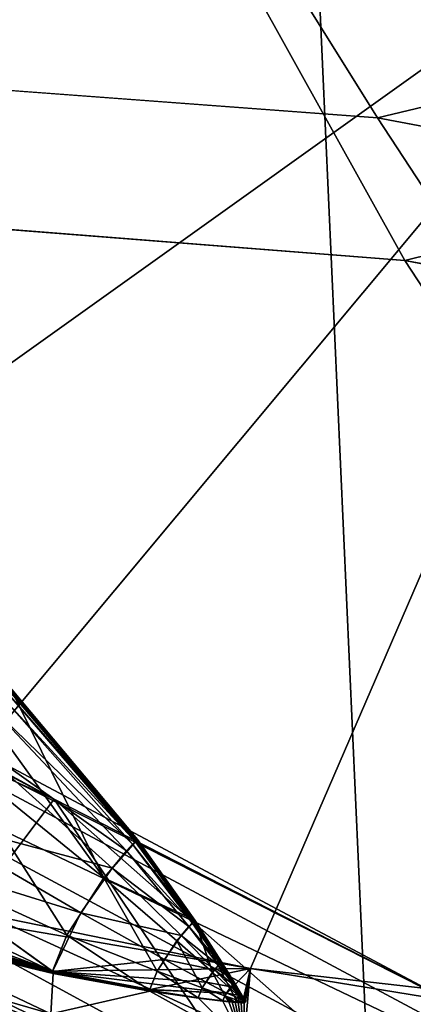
# Model space of a CAD drawing. Header units: metres. Extents: x -904 to 0, y -908 to 0.
# Tile 141 of 154: x -228.82 to -221.37, y -75.07 to -56.44. Entities that reach past the tile are written whole.
import ezdxf

# ---------------------------------------------------------------- set-up
doc = ezdxf.new("R2010")
doc.units = ezdxf.units.M

msp = doc.modelspace()

# ---------------------------------------------------------------- linework, layer by layer
at = {"layer": 'None'}
for points in [[(-239.314407, -51.557915, 226.902679), (-221.221985, -98.890182, 230.553024), (-242.650131, -103.940552, 237.516327)], [(-239.314407, -51.557915, 226.902679), (-223.317856, -52.233398, 222.626984), (-221.221985, -98.890182, 230.553024)], [(-215.260452, -53.132961, 2033.22522), (-239.308899, -51.564125, 2023.590088), (-238.364059, -69.631866, 2020.825439)], [(-223.317856, -52.233398, 222.626984), (-200.762573, -55.558949, 217.716003), (-221.221985, -98.890182, 230.553024)], [(-231.748611, -72.892342, 2023.12439), (-215.260452, -53.132961, 2033.22522), (-238.364059, -69.631866, 2020.825439)], [(-231.748611, -72.892342, 2023.12439), (-224.452255, -74.390381, 2025.841675), (-215.260452, -53.132961, 2033.22522)], [(-224.452255, -74.390381, 2025.841675), (-201.253052, -77.030235, 2033.800049), (-215.260452, -53.132961, 2033.22522)], [(-238.33371, -66.588646, 706.081116), (-228.169373, -71.188133, 751.055359), (-248.986176, -60.178795, 750.940918)], [(-248.986176, -60.178795, 750.940918), (-228.169373, -71.188133, 751.055359), (-242.390198, -63.443642, 796.162354)], [(-228.169373, -71.188133, 751.055359), (-220.589874, -75.054581, 796.356384), (-242.390198, -63.443642, 796.162354)], [(-242.390198, -63.443642, 796.162354), (-220.589874, -75.054581, 796.356384), (-238.295258, -66.105843, 841.579407)], [(-232.967972, -88.549675, 1606.117188), (-157.766281, -91.522858, 1606.039307), (-369.758789, -65.81794, 1606.712402)], [(-264.370239, -78.757698, 1612.998047), (-369.758789, -65.81794, 1606.712402), (-157.766281, -91.522858, 1606.039307)], [(-238.295258, -66.105843, 841.579407), (-215.701584, -78.19075, 841.859009), (-236.636642, -68.198532, 887.077698)], [(-220.589874, -75.054581, 796.356384), (-215.701584, -78.19075, 841.859009), (-238.295258, -66.105843, 841.579407)], [(-228.169373, -71.188133, 751.055359), (-238.33371, -66.588646, 706.081116), (-230.676468, -74.511078, 722.772827)], [(-277.97934, -76.816643, 1756.375854), (-222.447708, -82.294296, 1803.761963), (-335.659729, -67.869011, 1815.896851)], [(-335.659729, -67.869011, 1815.896851), (-222.447708, -82.294296, 1803.761963), (-235.309311, -78.121002, 1854.074829)], [(-236.636642, -68.198532, 887.077698), (-213.506638, -80.63942, 887.43988), (-236.880447, -69.975159, 932.550049)], [(-236.636642, -68.198532, 887.077698), (-215.701584, -78.19075, 841.859009), (-213.506638, -80.63942, 887.43988)], [(-227.226227, -72.675652, 2018.805664), (-229.002045, -69.075813, 2017.90918), (-229.480743, -69.55555, 2018.822754)], [(-229.010605, -69.083931, 2017.928101), (-229.006073, -69.07988, 2017.917236), (-226.591827, -71.949623, 2017.93811)], [(-226.589462, -71.947113, 2017.935303), (-229.006073, -69.07988, 2017.917236), (-229.003876, -69.077873, 2017.912109)], [(-229.006073, -69.07988, 2017.917236), (-226.589462, -71.947113, 2017.935303), (-226.591827, -71.949623, 2017.93811)], [(-226.589462, -71.947113, 2017.935303), (-229.003876, -69.077873, 2017.912109), (-229.002838, -69.076874, 2017.90979)], [(-229.00235, -69.07637, 2017.908936), (-226.589462, -71.947113, 2017.935303), (-229.002838, -69.076874, 2017.90979)], [(-229.00235, -69.07637, 2017.908936), (-229.002121, -69.076111, 2017.908569), (-226.589462, -71.947113, 2017.935303)], [(-229.002121, -69.076111, 2017.908569), (-229.001968, -69.075867, 2017.908569), (-226.589462, -71.947113, 2017.935303)], [(-229.002045, -69.075813, 2017.90918), (-226.589462, -71.947113, 2017.935303), (-229.001984, -69.075813, 2017.908813)], [(-226.589462, -71.947113, 2017.935303), (-229.002045, -69.075813, 2017.90918), (-227.226227, -72.675652, 2018.805664)], [(-226.589462, -71.947113, 2017.935303), (-229.001968, -69.075829, 2017.908691), (-229.001984, -69.075813, 2017.908813)], [(-229.001968, -69.075867, 2017.908569), (-229.001968, -69.075829, 2017.908691), (-226.589462, -71.947113, 2017.935303)], [(-229.367935, -69.442169, 2018.629761), (-229.168335, -69.231026, 2018.282227), (-226.685715, -72.037903, 2018.140015)], [(-229.168335, -69.231026, 2018.282227), (-229.080124, -69.146255, 2018.094238), (-226.634674, -71.988602, 2018.034058)], [(-226.685715, -72.037903, 2018.140015), (-229.168335, -69.231026, 2018.282227), (-226.634674, -71.988602, 2018.034058)], [(-226.611084, -71.967003, 2017.980957), (-229.080124, -69.146255, 2018.094238), (-229.039368, -69.109283, 2017.998535)], [(-226.634674, -71.988602, 2018.034058), (-229.080124, -69.146255, 2018.094238), (-226.611084, -71.967003, 2017.980957)], [(-229.039368, -69.109283, 2017.998535), (-229.019974, -69.092163, 2017.951172), (-226.599854, -71.956932, 2017.955322)], [(-226.599854, -71.956932, 2017.955322), (-226.611084, -71.967003, 2017.980957), (-229.039368, -69.109283, 2017.998535)], [(-229.019974, -69.092163, 2017.951172), (-229.010605, -69.083931, 2017.928101), (-226.594437, -71.952049, 2017.943359)], [(-229.019974, -69.092163, 2017.951172), (-226.594437, -71.952049, 2017.943359), (-226.599854, -71.956932, 2017.955322)], [(-229.010605, -69.083931, 2017.928101), (-226.591827, -71.949623, 2017.93811), (-226.594437, -71.952049, 2017.943359)], [(-229.838089, -70.009804, 2019.164063), (-229.367935, -69.442169, 2018.629761), (-226.801239, -72.160355, 2018.338379)], [(-226.801239, -72.160355, 2018.338379), (-229.367935, -69.442169, 2018.629761), (-226.685715, -72.037903, 2018.140015)], [(-230.102081, -70.337311, 2019.381226), (-227.226227, -72.675652, 2018.805664), (-229.480743, -69.55555, 2018.822754)], [(-236.880447, -69.975159, 932.550049), (-213.123108, -82.904182, 932.987244), (-238.402557, -70.440567, 955.232056)], [(-213.506638, -80.63942, 887.43988), (-213.123108, -82.904182, 932.987244), (-236.880447, -69.975159, 932.550049)], [(-230.860809, -71.475525, 2019.389771), (-229.838089, -70.009804, 2019.164063), (-227.073334, -72.489128, 2018.644897)], [(-227.073334, -72.489128, 2018.644897), (-229.838089, -70.009804, 2019.164063), (-226.801239, -72.160355, 2018.338379)], [(-231.312073, -72.208313, 2019.100708), (-227.926544, -73.758247, 2018.646606), (-230.102081, -70.337311, 2019.381226)], [(-227.926544, -73.758247, 2018.646606), (-227.226227, -72.675652, 2018.805664), (-230.102081, -70.337311, 2019.381226)], [(-238.402557, -70.440567, 955.232056), (-214.545471, -83.489174, 955.69928), (-240.725616, -70.70665, 977.855347)], [(-213.123108, -82.904182, 932.987244), (-214.545471, -83.489174, 955.69928), (-238.402557, -70.440567, 955.232056)], [(-240.725616, -70.70665, 977.855347), (-217.11351, -83.461723, 978.352905), (-246.042374, -72.074631, 1022.901794)], [(-214.545471, -83.489174, 955.69928), (-217.11351, -83.461723, 978.352905), (-240.725616, -70.70665, 977.855347)], [(-224.261185, -77.016754, 754.165649), (-228.169373, -71.188133, 751.055359), (-230.676468, -74.511078, 722.772827)], [(-219.081879, -79.212952, 785.808716), (-228.169373, -71.188133, 751.055359), (-224.261185, -77.016754, 754.165649)], [(-220.589874, -75.054581, 796.356384), (-228.169373, -71.188133, 751.055359), (-219.081879, -79.212952, 785.808716)], [(-231.296753, -72.207726, 2019.049316), (-230.860809, -71.475525, 2019.389771), (-227.665237, -73.337685, 2018.772583)], [(-227.665237, -73.337685, 2018.772583), (-230.860809, -71.475525, 2019.389771), (-227.073334, -72.489128, 2018.644897)], [(-233.974075, -78.030937, 691.642273), (-226.585968, -80.294075, 722.844788), (-238.338226, -71.66597, 691.690125)], [(-226.585968, -80.294075, 722.844788), (-230.676468, -74.511078, 722.772827), (-238.338226, -71.66597, 691.690125)], [(-226.589462, -71.947113, 2017.935303), (-227.226227, -72.675652, 2018.805664), (-225.507477, -73.476555, 2017.873779)], [(-226.685715, -72.037903, 2018.140015), (-225.558731, -73.525932, 2017.970825), (-226.801239, -72.160355, 2018.338379)], [(-226.634674, -71.988602, 2018.034058), (-225.53154, -73.499428, 2017.917236), (-226.685715, -72.037903, 2018.140015)], [(-225.53154, -73.499428, 2017.917236), (-225.558731, -73.525932, 2017.970825), (-226.685715, -72.037903, 2018.140015)], [(-225.518982, -73.487717, 2017.891479), (-226.634674, -71.988602, 2018.034058), (-226.611084, -71.967003, 2017.980957)], [(-225.53154, -73.499428, 2017.917236), (-226.634674, -71.988602, 2018.034058), (-225.518982, -73.487717, 2017.891479)], [(-225.513016, -73.482193, 2017.879761), (-226.611084, -71.967003, 2017.980957), (-226.599854, -71.956932, 2017.955322)], [(-225.518982, -73.487717, 2017.891479), (-226.611084, -71.967003, 2017.980957), (-225.513016, -73.482193, 2017.879761)], [(-226.599854, -71.956932, 2017.955322), (-226.594437, -71.952049, 2017.943359), (-225.507477, -73.476555, 2017.873779)], [(-225.507477, -73.476555, 2017.873779), (-225.513016, -73.482193, 2017.879761), (-226.599854, -71.956932, 2017.955322)], [(-226.594437, -71.952049, 2017.943359), (-226.591827, -71.949623, 2017.93811), (-225.507477, -73.476555, 2017.873779)], [(-226.591827, -71.949623, 2017.93811), (-226.589462, -71.947113, 2017.935303), (-225.507477, -73.476555, 2017.873779)], [(-246.042374, -72.074631, 1022.901794), (-221.957428, -84.765488, 1023.44635), (-253.992859, -72.740875, 1067.578003)], [(-217.11351, -83.461723, 978.352905), (-221.957428, -84.765488, 1023.44635), (-246.042374, -72.074631, 1022.901794)], [(-231.787033, -73.381584, 2017.280029), (-228.201447, -74.436447, 2017.602295), (-231.312073, -72.208313, 2019.100708)], [(-231.296753, -72.207726, 2019.049316), (-228.199982, -74.44194, 2017.505859), (-231.611938, -72.824219, 2018.448364)], [(-228.201447, -74.436447, 2017.602295), (-227.926544, -73.758247, 2018.646606), (-231.312073, -72.208313, 2019.100708)], [(-228.199982, -74.44194, 2017.505859), (-231.296753, -72.207726, 2019.049316), (-227.665237, -73.337685, 2018.772583)], [(-226.801239, -72.160355, 2018.338379), (-225.62027, -73.591431, 2018.073486), (-227.073334, -72.489128, 2018.644897)], [(-225.558731, -73.525932, 2017.970825), (-225.62027, -73.591431, 2018.073486), (-226.801239, -72.160355, 2018.338379)], [(-227.073334, -72.489128, 2018.644897), (-225.765213, -73.76683, 2018.234009), (-227.665237, -73.337685, 2018.772583)], [(-225.62027, -73.591431, 2018.073486), (-225.765213, -73.76683, 2018.234009), (-227.073334, -72.489128, 2018.644897)], [(-221.957428, -84.765488, 1023.44635), (-229.898041, -85.054771, 1068.127686), (-253.992859, -72.740875, 1067.578003)], [(-227.226227, -72.675652, 2018.805664), (-227.926544, -73.758247, 2018.646606), (-226.219879, -74.439552, 2018.275024)], [(-225.507477, -73.476555, 2017.873779), (-227.226227, -72.675652, 2018.805664), (-225.846786, -73.863106, 2018.356445)], [(-227.226227, -72.675652, 2018.805664), (-226.219879, -74.439552, 2018.275024), (-225.846786, -73.863106, 2018.356445)], [(-231.611938, -72.824219, 2018.448364), (-228.199982, -74.44194, 2017.505859), (-231.770004, -73.253067, 2017.657471)], [(-231.748611, -72.892342, 2023.12439), (-231.751495, -73.133659, 2020.420654), (-224.452255, -74.390381, 2025.841675)], [(-231.751495, -73.133659, 2020.420654), (-231.752716, -73.289963, 2018.626831), (-228.183289, -74.440033, 2017.756714)], [(-231.751495, -73.133659, 2020.420654), (-228.183289, -74.440033, 2017.756714), (-224.452255, -74.390381, 2025.841675)], [(-228.199982, -74.44194, 2017.505859), (-231.784897, -73.381981, 2017.21875), (-231.770004, -73.253067, 2017.657471)], [(-231.752716, -73.289963, 2018.626831), (-231.753891, -73.368828, 2017.733276), (-228.183289, -74.440033, 2017.756714)], [(-227.665237, -73.337685, 2018.772583), (-226.080536, -74.219139, 2018.299072), (-228.199982, -74.44194, 2017.505859)], [(-225.765213, -73.76683, 2018.234009), (-226.080536, -74.219139, 2018.299072), (-227.665237, -73.337685, 2018.772583)], [(-231.772217, -73.429756, 2017.012085), (-228.192932, -74.463837, 2017.452759), (-231.787033, -73.381584, 2017.280029)], [(-228.192932, -74.463837, 2017.452759), (-228.201447, -74.436447, 2017.602295), (-231.787033, -73.381584, 2017.280029)], [(-231.784897, -73.381981, 2017.21875), (-228.199982, -74.44194, 2017.505859), (-231.776428, -73.423393, 2016.993408)], [(-231.756622, -73.447693, 2016.778809), (-231.776428, -73.423393, 2016.993408), (-228.195068, -74.466278, 2017.371094)], [(-231.776428, -73.423393, 2016.993408), (-228.199982, -74.44194, 2017.505859), (-228.195068, -74.466278, 2017.371094)], [(-231.760712, -73.444786, 2016.885376), (-228.189575, -74.468422, 2017.417114), (-231.772217, -73.429756, 2017.012085)], [(-228.189575, -74.468422, 2017.417114), (-228.192932, -74.463837, 2017.452759), (-231.772217, -73.429756, 2017.012085)], [(-228.183334, -74.481087, 2017.281372), (-228.186401, -74.472481, 2017.379272), (-231.760712, -73.444786, 2016.885376)], [(-228.186401, -74.472481, 2017.379272), (-228.189575, -74.468422, 2017.417114), (-231.760712, -73.444786, 2016.885376)], [(-231.754929, -73.455521, 2016.768311), (-228.183334, -74.481087, 2017.281372), (-231.760712, -73.444786, 2016.885376)], [(-231.758438, -73.572411, 2015.453247), (-228.183334, -74.481087, 2017.281372), (-231.757034, -73.494484, 2016.310059)], [(-231.75563, -73.408318, 2017.282593), (-231.757996, -73.412819, 2017.236572), (-228.183289, -74.440033, 2017.756714)], [(-231.757996, -73.412819, 2017.236572), (-228.182785, -74.441856, 2017.736206), (-228.183289, -74.440033, 2017.756714)], [(-231.757996, -73.412819, 2017.236572), (-231.756927, -73.415169, 2017.211914), (-228.182785, -74.441856, 2017.736206)], [(-228.183334, -74.481087, 2017.281372), (-231.754929, -73.455521, 2016.768311), (-231.757034, -73.494484, 2016.310059)], [(-231.756927, -73.415169, 2017.211914), (-228.178802, -74.443199, 2017.718872), (-228.182785, -74.441856, 2017.736206)], [(-228.178802, -74.443199, 2017.718872), (-231.756927, -73.415169, 2017.211914), (-231.750137, -73.418335, 2017.171509)], [(-229.986237, -74.019249, 2017.017212), (-231.756622, -73.447693, 2016.778809), (-228.183441, -74.480103, 2017.25061)], [(-231.756622, -73.447693, 2016.778809), (-228.195068, -74.466278, 2017.371094), (-228.183441, -74.480103, 2017.25061)], [(-228.183289, -74.440033, 2017.756714), (-231.753891, -73.368828, 2017.733276), (-231.75563, -73.408318, 2017.282593)], [(-231.749069, -73.438675, 2016.888306), (-231.750656, -73.443748, 2016.821777), (-228.177338, -74.454872, 2017.566284)], [(-228.177338, -74.454872, 2017.566284), (-231.750656, -73.443748, 2016.821777), (-228.183243, -74.48008, 2017.250732)], [(-231.750656, -73.443748, 2016.821777), (-228.636536, -74.375351, 2017.192749), (-228.183243, -74.48008, 2017.250732)], [(-228.636536, -74.375351, 2017.192749), (-231.750656, -73.443748, 2016.821777), (-229.088181, -74.263618, 2017.134399)], [(-231.746613, -73.423721, 2017.095947), (-228.176575, -74.445465, 2017.688843), (-231.750137, -73.418335, 2017.171509)], [(-231.750137, -73.418335, 2017.171509), (-228.176575, -74.445465, 2017.688843), (-228.178802, -74.443199, 2017.718872)], [(-231.747299, -73.42868, 2017.026001), (-231.749069, -73.438675, 2016.888306), (-228.177338, -74.454872, 2017.566284)], [(-228.177338, -74.454872, 2017.566284), (-231.746613, -73.423721, 2017.095947), (-231.747299, -73.42868, 2017.026001)], [(-228.176819, -74.448601, 2017.647949), (-231.746613, -73.423721, 2017.095947), (-228.177338, -74.454872, 2017.566284)], [(-228.176819, -74.448601, 2017.647949), (-228.176575, -74.445465, 2017.688843), (-231.746613, -73.423721, 2017.095947)], [(-225.174408, -74.459076, 2018.092163), (-225.507477, -73.476555, 2017.873779), (-225.846786, -73.863106, 2018.356445)], [(-225.62027, -73.591431, 2018.073486), (-225.558731, -73.525932, 2017.970825), (-225.026047, -74.2882, 2017.862061)], [(-225.558731, -73.525932, 2017.970825), (-225.53154, -73.499428, 2017.917236), (-225.01207, -74.274307, 2017.837402)], [(-225.026047, -74.2882, 2017.862061), (-225.558731, -73.525932, 2017.970825), (-225.01207, -74.274307, 2017.837402)], [(-225.005615, -74.268074, 2017.82666), (-225.53154, -73.499428, 2017.917236), (-225.518982, -73.487717, 2017.891479)], [(-225.01207, -74.274307, 2017.837402), (-225.53154, -73.499428, 2017.917236), (-225.005615, -74.268074, 2017.82666)], [(-225.518982, -73.487717, 2017.891479), (-225.513016, -73.482193, 2017.879761), (-224.99971, -74.261749, 2017.824341)], [(-225.005615, -74.268074, 2017.82666), (-225.518982, -73.487717, 2017.891479), (-224.99971, -74.261749, 2017.824341)], [(-224.99971, -74.261749, 2017.824341), (-225.513016, -73.482193, 2017.879761), (-225.507477, -73.476555, 2017.873779)], [(-224.84288, -74.757324, 2017.950317), (-225.507477, -73.476555, 2017.873779), (-225.174408, -74.459076, 2018.092163)], [(-224.596375, -74.981064, 2017.8396), (-224.99971, -74.261749, 2017.824341), (-225.507477, -73.476555, 2017.873779)], [(-224.596375, -74.981064, 2017.8396), (-225.507477, -73.476555, 2017.873779), (-224.678345, -74.906487, 2017.876953)], [(-225.507477, -73.476555, 2017.873779), (-224.84288, -74.757324, 2017.950317), (-224.678345, -74.906487, 2017.876953)], [(-231.781693, -74.215408, 2008.449341), (-228.231186, -75.246567, 2008.449585), (-231.758438, -73.572411, 2015.453247)], [(-231.758438, -73.572411, 2015.453247), (-228.231186, -75.246567, 2008.449585), (-228.183334, -74.481087, 2017.281372)], [(-225.765213, -73.76683, 2018.234009), (-225.62027, -73.591431, 2018.073486), (-225.057709, -74.322166, 2017.911865)], [(-225.057709, -74.322166, 2017.911865), (-225.62027, -73.591431, 2018.073486), (-225.026047, -74.2882, 2017.862061)], [(-227.926544, -73.758247, 2018.646606), (-228.201447, -74.436447, 2017.602295), (-226.366364, -74.800003, 2017.728516)], [(-227.926544, -73.758247, 2018.646606), (-226.366364, -74.800003, 2017.728516), (-226.219879, -74.439552, 2018.275024)], [(-225.846786, -73.863106, 2018.356445), (-226.219879, -74.439552, 2018.275024), (-225.366409, -74.755432, 2018.053833)], [(-226.080536, -74.219139, 2018.299072), (-225.765213, -73.76683, 2018.234009), (-225.132309, -74.412689, 2017.991455)], [(-225.846786, -73.863106, 2018.356445), (-225.366409, -74.755432, 2018.053833), (-225.174408, -74.459076, 2018.092163)], [(-225.132309, -74.412689, 2017.991455), (-225.765213, -73.76683, 2018.234009), (-225.057709, -74.322166, 2017.911865)], [(-228.183441, -74.480103, 2017.25061), (-229.088379, -74.263618, 2017.134521), (-229.986237, -74.019249, 2017.017212)], [(-228.231186, -75.246567, 2008.449585), (-231.781693, -74.215408, 2008.449341), (-231.301239, -78.591446, 1957.132935)], [(-228.636719, -74.375359, 2017.192749), (-229.088379, -74.263618, 2017.134521), (-228.183441, -74.480103, 2017.25061)], [(-229.088379, -74.263618, 2017.134521), (-228.636688, -74.375359, 2017.192749), (-229.088318, -74.263618, 2017.134521)], [(-229.088379, -74.263618, 2017.134521), (-228.636719, -74.375359, 2017.192749), (-228.636688, -74.375359, 2017.192749)], [(-229.088257, -74.263618, 2017.134399), (-229.088318, -74.263618, 2017.134521), (-228.636642, -74.375359, 2017.192749)], [(-229.088318, -74.263618, 2017.134521), (-228.636658, -74.375359, 2017.192749), (-228.636642, -74.375359, 2017.192749)], [(-229.088318, -74.263618, 2017.134521), (-228.636688, -74.375359, 2017.192749), (-228.636658, -74.375359, 2017.192749)], [(-229.088226, -74.263618, 2017.134399), (-229.088257, -74.263618, 2017.134399), (-228.636612, -74.375351, 2017.192749)], [(-229.088257, -74.263618, 2017.134399), (-228.636642, -74.375359, 2017.192749), (-228.636612, -74.375351, 2017.192749)], [(-228.636612, -74.375351, 2017.192749), (-228.636581, -74.375351, 2017.192749), (-229.088226, -74.263618, 2017.134399)], [(-228.636581, -74.375351, 2017.192749), (-229.088181, -74.263618, 2017.134399), (-229.088226, -74.263618, 2017.134399)], [(-228.636581, -74.375351, 2017.192749), (-228.636536, -74.375351, 2017.192749), (-229.088181, -74.263618, 2017.134399)], [(-226.080536, -74.219139, 2018.299072), (-225.294571, -74.645721, 2018.021973), (-228.199982, -74.44194, 2017.505859)], [(-225.294571, -74.645721, 2018.021973), (-226.080536, -74.219139, 2018.299072), (-225.132309, -74.412689, 2017.991455)], [(-225.057709, -74.322166, 2017.911865), (-225.026047, -74.2882, 2017.862061), (-224.7677, -74.673531, 2017.801636)], [(-225.026047, -74.2882, 2017.862061), (-225.01207, -74.274307, 2017.837402), (-224.760635, -74.666245, 2017.792236)], [(-224.7677, -74.673531, 2017.801636), (-225.026047, -74.2882, 2017.862061), (-224.760635, -74.666245, 2017.792236)], [(-224.760635, -74.666245, 2017.792236), (-225.01207, -74.274307, 2017.837402), (-225.005615, -74.268074, 2017.82666)], [(-225.005615, -74.268074, 2017.82666), (-224.99971, -74.261749, 2017.824341), (-224.75441, -74.659096, 2017.795044)], [(-224.760635, -74.666245, 2017.792236), (-225.005615, -74.268074, 2017.82666), (-224.75441, -74.659096, 2017.795044)], [(-224.75441, -74.659096, 2017.795044), (-224.99971, -74.261749, 2017.824341), (-224.596375, -74.981064, 2017.8396)], [(-228.636688, -74.375359, 2017.192749), (-228.636719, -74.375359, 2017.192749), (-228.410263, -74.428604, 2017.22168)], [(-228.410263, -74.428604, 2017.22168), (-228.636719, -74.375359, 2017.192749), (-228.183441, -74.480103, 2017.25061)], [(-228.636658, -74.375359, 2017.192749), (-228.636688, -74.375359, 2017.192749), (-228.410233, -74.428604, 2017.22168)], [(-228.410233, -74.428604, 2017.22168), (-228.636688, -74.375359, 2017.192749), (-228.410263, -74.428604, 2017.22168)], [(-228.636642, -74.375359, 2017.192749), (-228.636658, -74.375359, 2017.192749), (-228.410217, -74.428604, 2017.22168)], [(-228.410217, -74.428604, 2017.22168), (-228.636658, -74.375359, 2017.192749), (-228.410233, -74.428604, 2017.22168)], [(-228.636612, -74.375351, 2017.192749), (-228.636642, -74.375359, 2017.192749), (-228.410187, -74.428604, 2017.22168)], [(-228.410187, -74.428604, 2017.22168), (-228.636642, -74.375359, 2017.192749), (-228.410217, -74.428604, 2017.22168)], [(-228.636581, -74.375351, 2017.192749), (-228.636612, -74.375351, 2017.192749), (-228.410156, -74.428596, 2017.22168)], [(-228.410156, -74.428596, 2017.22168), (-228.636612, -74.375351, 2017.192749), (-228.410187, -74.428604, 2017.22168)], [(-228.636536, -74.375351, 2017.192749), (-228.636581, -74.375351, 2017.192749), (-228.183289, -74.480087, 2017.25061)], [(-228.183289, -74.480087, 2017.25061), (-228.636581, -74.375351, 2017.192749), (-228.410156, -74.428596, 2017.22168)], [(-228.183243, -74.48008, 2017.250732), (-228.636536, -74.375351, 2017.192749), (-228.183289, -74.480087, 2017.25061)], [(-228.410233, -74.428604, 2017.22168), (-228.410263, -74.428604, 2017.22168), (-228.183411, -74.480103, 2017.25061)], [(-228.183411, -74.480103, 2017.25061), (-228.410263, -74.428604, 2017.22168), (-228.183441, -74.480103, 2017.25061)], [(-228.410217, -74.428604, 2017.22168), (-228.410233, -74.428604, 2017.22168), (-228.183395, -74.480103, 2017.25061)], [(-228.183395, -74.480103, 2017.25061), (-228.410233, -74.428604, 2017.22168), (-228.183411, -74.480103, 2017.25061)], [(-228.410187, -74.428604, 2017.22168), (-228.410217, -74.428604, 2017.22168), (-228.183365, -74.480095, 2017.25061)], [(-228.183365, -74.480095, 2017.25061), (-228.410217, -74.428604, 2017.22168), (-228.183395, -74.480103, 2017.25061)], [(-228.410156, -74.428596, 2017.22168), (-228.410187, -74.428604, 2017.22168), (-228.183334, -74.480095, 2017.25061)], [(-228.183334, -74.480095, 2017.25061), (-228.410187, -74.428604, 2017.22168), (-228.183365, -74.480095, 2017.25061)], [(-228.183289, -74.480087, 2017.25061), (-228.410156, -74.428596, 2017.22168), (-228.183319, -74.480095, 2017.25061)], [(-228.183319, -74.480095, 2017.25061), (-228.410156, -74.428596, 2017.22168), (-228.183334, -74.480095, 2017.25061)], [(-228.231186, -75.246567, 2008.449585), (-226.358521, -74.818748, 2017.614502), (-228.183334, -74.481087, 2017.281372)], [(-228.201447, -74.436447, 2017.602295), (-226.361862, -74.814117, 2017.654297), (-226.366364, -74.800003, 2017.728516)], [(-228.201447, -74.436447, 2017.602295), (-228.192932, -74.463837, 2017.452759), (-226.361862, -74.814117, 2017.654297)], [(-228.195068, -74.466278, 2017.371094), (-228.199982, -74.44194, 2017.505859), (-226.351898, -74.792824, 2017.918579)], [(-226.351898, -74.792824, 2017.918579), (-228.199982, -74.44194, 2017.505859), (-224.903564, -74.855255, 2017.873413)], [(-228.199982, -74.44194, 2017.505859), (-225.294571, -74.645721, 2018.021973), (-224.903564, -74.855255, 2017.873413)], [(-228.183441, -74.480103, 2017.25061), (-228.195068, -74.466278, 2017.371094), (-226.351898, -74.792824, 2017.918579)], [(-228.192932, -74.463837, 2017.452759), (-226.360123, -74.816414, 2017.636841), (-226.361862, -74.814117, 2017.654297)], [(-226.360123, -74.816414, 2017.636841), (-228.192932, -74.463837, 2017.452759), (-228.189575, -74.468422, 2017.417114)], [(-226.358521, -74.818748, 2017.614502), (-226.360123, -74.816414, 2017.636841), (-228.189575, -74.468422, 2017.417114)], [(-228.186401, -74.472481, 2017.379272), (-226.358521, -74.818748, 2017.614502), (-228.189575, -74.468422, 2017.417114)], [(-226.358521, -74.818748, 2017.614502), (-228.186401, -74.472481, 2017.379272), (-228.183334, -74.481087, 2017.281372)], [(-228.183411, -74.480103, 2017.25061), (-228.183441, -74.480103, 2017.25061), (-226.351898, -74.792824, 2017.918579)], [(-228.183395, -74.480103, 2017.25061), (-228.183411, -74.480103, 2017.25061), (-226.351898, -74.792824, 2017.918579)], [(-226.351898, -74.792824, 2017.918579), (-228.183365, -74.480095, 2017.25061), (-228.183395, -74.480103, 2017.25061)], [(-228.183334, -74.480095, 2017.25061), (-228.183365, -74.480095, 2017.25061), (-226.351898, -74.792824, 2017.918579)], [(-228.183319, -74.480095, 2017.25061), (-228.183334, -74.480095, 2017.25061), (-226.351898, -74.792824, 2017.918579)], [(-226.351898, -74.792824, 2017.918579), (-228.183289, -74.480087, 2017.25061), (-228.183319, -74.480095, 2017.25061)], [(-224.452255, -74.390381, 2025.841675), (-228.183289, -74.440033, 2017.756714), (-226.352921, -74.787529, 2017.985352)], [(-228.183289, -74.440033, 2017.756714), (-228.182785, -74.441856, 2017.736206), (-226.352921, -74.787529, 2017.985352)], [(-228.183243, -74.48008, 2017.250732), (-228.183289, -74.480087, 2017.25061), (-226.351898, -74.792824, 2017.918579)], [(-228.177338, -74.454872, 2017.566284), (-228.183243, -74.48008, 2017.250732), (-226.351898, -74.792824, 2017.918579)], [(-228.182785, -74.441856, 2017.736206), (-228.178802, -74.443199, 2017.718872), (-226.352921, -74.787529, 2017.985352)], [(-226.352921, -74.787529, 2017.985352), (-228.178802, -74.443199, 2017.718872), (-226.351715, -74.78933, 2017.96228)], [(-228.178802, -74.443199, 2017.718872), (-228.176575, -74.445465, 2017.688843), (-226.351715, -74.78933, 2017.96228)], [(-226.351898, -74.792824, 2017.918579), (-228.176819, -74.448601, 2017.647949), (-228.177338, -74.454872, 2017.566284)], [(-228.176575, -74.445465, 2017.688843), (-228.176819, -74.448601, 2017.647949), (-226.351898, -74.792824, 2017.918579)], [(-226.351715, -74.78933, 2017.96228), (-228.176575, -74.445465, 2017.688843), (-226.351898, -74.792824, 2017.918579)], [(-226.219879, -74.439552, 2018.275024), (-226.366364, -74.800003, 2017.728516), (-225.441833, -74.940063, 2017.782471)], [(-224.452255, -74.390381, 2025.841675), (-226.352921, -74.787529, 2017.985352), (-224.903564, -74.855255, 2017.873413)], [(-226.219879, -74.439552, 2018.275024), (-225.441833, -74.940063, 2017.782471), (-225.366409, -74.755432, 2018.053833)], [(-225.366409, -74.755432, 2018.053833), (-224.940063, -74.907013, 2017.934448), (-225.174408, -74.459076, 2018.092163)], [(-225.294571, -74.645721, 2018.021973), (-225.132309, -74.412689, 2017.991455), (-224.821457, -74.737061, 2017.861084)], [(-224.940063, -74.907013, 2017.934448), (-224.84288, -74.757324, 2017.950317), (-225.174408, -74.459076, 2018.092163)], [(-225.132309, -74.412689, 2017.991455), (-225.057709, -74.322166, 2017.911865), (-224.783722, -74.690987, 2017.82373)], [(-224.821457, -74.737061, 2017.861084), (-225.132309, -74.412689, 2017.991455), (-224.783722, -74.690987, 2017.82373)], [(-224.783722, -74.690987, 2017.82373), (-225.057709, -74.322166, 2017.911865), (-224.7677, -74.673531, 2017.801636)], [(-224.452255, -74.390381, 2025.841675), (-224.903564, -74.855255, 2017.873413), (-224.590851, -74.980888, 2017.759277)], [(-224.452255, -74.390381, 2025.841675), (-224.590851, -74.980888, 2017.759277), (-224.548035, -75.015488, 2017.742676)], [(-224.578598, -75.800476, 2008.729614), (-224.452255, -74.390381, 2025.841675), (-224.572083, -75.04586, 2017.827637)], [(-224.452255, -74.390381, 2025.841675), (-224.578598, -75.800476, 2008.729614), (-201.337891, -78.148964, 2016.438721)], [(-224.452255, -74.390381, 2025.841675), (-224.567352, -75.03611, 2017.825195), (-224.572083, -75.04586, 2017.827637)], [(-224.452255, -74.390381, 2025.841675), (-224.555466, -75.018356, 2017.820801), (-224.567352, -75.03611, 2017.825195)], [(-224.546097, -75.012878, 2017.745605), (-224.555466, -75.018356, 2017.820801), (-224.452255, -74.390381, 2025.841675)], [(-224.548035, -75.015488, 2017.742676), (-224.546097, -75.012878, 2017.745605), (-224.452255, -74.390381, 2025.841675)], [(-201.253052, -77.030235, 2033.800049), (-224.452255, -74.390381, 2025.841675), (-201.337891, -78.148964, 2016.438721)], [(-224.261185, -77.016754, 754.165649), (-230.676468, -74.511078, 722.772827), (-220.450912, -82.257591, 754.338074)], [(-230.676468, -74.511078, 722.772827), (-226.585968, -80.294075, 722.844788), (-220.450912, -82.257591, 754.338074)], [(-224.903564, -74.855255, 2017.873413), (-225.294571, -74.645721, 2018.021973), (-224.821457, -74.737061, 2017.861084)], [(-224.7677, -74.673531, 2017.801636), (-224.760635, -74.666245, 2017.792236), (-224.640549, -74.867195, 2017.77002)], [(-224.760635, -74.666245, 2017.792236), (-224.75441, -74.659096, 2017.795044), (-224.633926, -74.858902, 2017.779175)], [(-224.640549, -74.867195, 2017.77002), (-224.760635, -74.666245, 2017.792236), (-224.633926, -74.858902, 2017.779175)], [(-224.633926, -74.858902, 2017.779175), (-224.75441, -74.659096, 2017.795044), (-224.596375, -74.981064, 2017.8396)], [(-237.404251, -74.837967, 1166.713623), (-246.478867, -81.037399, 1166.713989), (-225.791122, -80.945869, 1117.431763)], [(-222.123566, -77.534111, 1117.460449), (-237.404251, -74.837967, 1166.713623), (-225.791122, -80.945869, 1117.431763)], [(-222.123566, -77.534111, 1117.460449), (-131.953552, -93.43306, 1298.579712), (-237.404251, -74.837967, 1166.713623)], [(-131.953552, -93.43306, 1298.579712), (-215.860413, -78.641273, 1566.700684), (-237.404251, -74.837967, 1166.713623)], [(-237.404251, -74.837967, 1166.713623), (-215.860413, -78.641273, 1566.700684), (-230.443481, -76.069885, 1547.05249)], [(-224.578598, -75.800476, 2008.729614), (-226.358521, -74.818748, 2017.614502), (-228.231186, -75.246567, 2008.449585)], [(-226.366364, -74.800003, 2017.728516), (-225.439575, -74.946846, 2017.75), (-225.441833, -74.940063, 2017.782471)], [(-226.366364, -74.800003, 2017.728516), (-226.361862, -74.814117, 2017.654297), (-225.439575, -74.946846, 2017.75)], [(-226.361862, -74.814117, 2017.654297), (-225.438721, -74.947891, 2017.742554), (-225.439575, -74.946846, 2017.75)], [(-226.361862, -74.814117, 2017.654297), (-226.360123, -74.816414, 2017.636841), (-225.438721, -74.947891, 2017.742554)], [(-226.360123, -74.816414, 2017.636841), (-226.358521, -74.818748, 2017.614502), (-225.438721, -74.947891, 2017.742554)], [(-225.438721, -74.947891, 2017.742554), (-226.358521, -74.818748, 2017.614502), (-224.578598, -75.800476, 2008.729614)], [(-226.352921, -74.787529, 2017.985352), (-226.351715, -74.78933, 2017.96228), (-224.903564, -74.855255, 2017.873413)], [(-224.903564, -74.855255, 2017.873413), (-226.351715, -74.78933, 2017.96228), (-226.351898, -74.792824, 2017.918579)], [(-225.366409, -74.755432, 2018.053833), (-225.441833, -74.940063, 2017.782471), (-224.978271, -74.999573, 2017.807251)], [(-225.366409, -74.755432, 2018.053833), (-224.978271, -74.999573, 2017.807251), (-224.940063, -74.907013, 2017.934448)], [(-224.727051, -74.981194, 2017.872559), (-224.84288, -74.757324, 2017.950317), (-224.940063, -74.907013, 2017.934448)], [(-224.66748, -74.899559, 2017.793579), (-224.903564, -74.855255, 2017.873413), (-224.821457, -74.737061, 2017.861084)], [(-224.678345, -74.906487, 2017.876953), (-224.84288, -74.757324, 2017.950317), (-224.727051, -74.981194, 2017.872559)], [(-224.821457, -74.737061, 2017.861084), (-224.783722, -74.690987, 2017.82373), (-224.648575, -74.876213, 2017.777954)], [(-224.648575, -74.876213, 2017.777954), (-224.66748, -74.899559, 2017.793579), (-224.821457, -74.737061, 2017.861084)], [(-224.783722, -74.690987, 2017.82373), (-224.7677, -74.673531, 2017.801636), (-224.640549, -74.867195, 2017.77002)], [(-224.783722, -74.690987, 2017.82373), (-224.640549, -74.867195, 2017.77002), (-224.648575, -74.876213, 2017.777954)], [(-225.441833, -74.940063, 2017.782471), (-224.977173, -75.002518, 2017.796509), (-224.978271, -74.999573, 2017.807251)], [(-225.441833, -74.940063, 2017.782471), (-225.439575, -74.946846, 2017.75), (-224.977173, -75.002518, 2017.796509)], [(-225.439575, -74.946846, 2017.75), (-224.97699, -75.002716, 2017.795654), (-224.977173, -75.002518, 2017.796509)], [(-225.439575, -74.946846, 2017.75), (-225.438721, -74.947891, 2017.742554), (-224.97699, -75.002716, 2017.795654)], [(-225.438721, -74.947891, 2017.742554), (-224.976791, -75.002907, 2017.794312), (-224.97699, -75.002716, 2017.795654)], [(-224.976791, -75.002907, 2017.794312), (-225.438721, -74.947891, 2017.742554), (-224.578598, -75.800476, 2008.729614)], [(-224.978271, -74.999573, 2017.807251), (-224.862259, -75.013351, 2017.813232), (-224.940063, -74.907013, 2017.934448)], [(-224.978271, -74.999573, 2017.807251), (-224.977173, -75.002518, 2017.796509), (-224.861465, -75.01532, 2017.807983)], [(-224.978271, -74.999573, 2017.807251), (-224.861465, -75.01532, 2017.807983), (-224.862259, -75.013351, 2017.813232)], [(-224.977173, -75.002518, 2017.796509), (-224.861343, -75.015427, 2017.807739), (-224.861465, -75.01532, 2017.807983)], [(-224.977173, -75.002518, 2017.796509), (-224.97699, -75.002716, 2017.795654), (-224.861343, -75.015427, 2017.807739)], [(-224.97699, -75.002716, 2017.795654), (-224.861267, -75.01548, 2017.807617), (-224.861343, -75.015427, 2017.807739)], [(-224.97699, -75.002716, 2017.795654), (-224.976791, -75.002907, 2017.794312), (-224.861267, -75.01548, 2017.807617)], [(-224.976791, -75.002907, 2017.794312), (-224.861206, -75.015541, 2017.807129), (-224.861267, -75.01548, 2017.807617)], [(-224.861206, -75.015541, 2017.807129), (-224.976791, -75.002907, 2017.794312), (-224.578598, -75.800476, 2008.729614)], [(-224.746216, -75.026688, 2017.819092), (-224.727051, -74.981194, 2017.872559), (-224.940063, -74.907013, 2017.934448)], [(-224.940063, -74.907013, 2017.934448), (-224.862259, -75.013351, 2017.813232), (-224.804245, -75.020073, 2017.816162)], [(-224.940063, -74.907013, 2017.934448), (-224.804245, -75.020073, 2017.816162), (-224.746216, -75.026688, 2017.819092)], [(-224.903564, -74.855255, 2017.873413), (-224.66748, -74.899559, 2017.793579), (-224.590851, -74.980888, 2017.759277)], [(-224.862259, -75.013351, 2017.813232), (-224.803604, -75.021545, 2017.813721), (-224.804245, -75.020073, 2017.816162)], [(-224.861465, -75.01532, 2017.807983), (-224.803604, -75.021545, 2017.813721), (-224.862259, -75.013351, 2017.813232)], [(-224.861465, -75.01532, 2017.807983), (-224.861343, -75.015427, 2017.807739), (-224.803497, -75.021614, 2017.813843)], [(-224.803604, -75.021545, 2017.813721), (-224.861465, -75.01532, 2017.807983), (-224.803497, -75.021614, 2017.813843)], [(-224.861343, -75.015427, 2017.807739), (-224.803452, -75.021645, 2017.813843), (-224.803497, -75.021614, 2017.813843)], [(-224.861343, -75.015427, 2017.807739), (-224.861267, -75.01548, 2017.807617), (-224.803452, -75.021645, 2017.813843)], [(-224.861267, -75.01548, 2017.807617), (-224.803406, -75.02169, 2017.813599), (-224.803452, -75.021645, 2017.813843)], [(-224.861267, -75.01548, 2017.807617), (-224.861206, -75.015541, 2017.807129), (-224.803406, -75.02169, 2017.813599)], [(-224.861206, -75.015541, 2017.807129), (-224.578598, -75.800476, 2008.729614), (-224.803406, -75.02169, 2017.813599)], [(-224.804245, -75.020073, 2017.816162), (-224.803604, -75.021545, 2017.813721), (-224.745728, -75.027672, 2017.819458)], [(-224.804245, -75.020073, 2017.816162), (-224.745728, -75.027672, 2017.819458), (-224.746216, -75.026688, 2017.819092)], [(-224.803604, -75.021545, 2017.813721), (-224.745651, -75.027687, 2017.819946), (-224.745728, -75.027672, 2017.819458)], [(-224.745651, -75.027687, 2017.819946), (-224.803604, -75.021545, 2017.813721), (-224.803497, -75.021614, 2017.813843)], [(-224.803497, -75.021614, 2017.813843), (-224.803452, -75.021645, 2017.813843), (-224.745621, -75.027702, 2017.820068)], [(-224.745651, -75.027687, 2017.819946), (-224.803497, -75.021614, 2017.813843), (-224.745621, -75.027702, 2017.820068)], [(-224.803452, -75.021645, 2017.813843), (-224.74559, -75.027725, 2017.819946), (-224.745621, -75.027702, 2017.820068)], [(-224.803452, -75.021645, 2017.813843), (-224.803406, -75.02169, 2017.813599), (-224.74559, -75.027725, 2017.819946)], [(-224.803406, -75.02169, 2017.813599), (-224.578598, -75.800476, 2008.729614), (-224.74559, -75.027725, 2017.819946)], [(-224.688171, -75.033188, 2017.821899), (-224.727051, -74.981194, 2017.872559), (-224.746216, -75.026688, 2017.819092)], [(-224.745728, -75.027672, 2017.819458), (-224.688171, -75.033188, 2017.821899), (-224.746216, -75.026688, 2017.819092)], [(-224.68779, -75.033653, 2017.825928), (-224.629944, -75.039574, 2017.830811), (-224.745728, -75.027672, 2017.819458)], [(-224.629944, -75.039574, 2017.830811), (-224.688171, -75.033188, 2017.821899), (-224.745728, -75.027672, 2017.819458)], [(-224.745728, -75.027672, 2017.819458), (-224.745651, -75.027687, 2017.819946), (-224.68779, -75.033653, 2017.825928)], [(-224.745651, -75.027687, 2017.819946), (-224.687775, -75.033646, 2017.826294), (-224.68779, -75.033653, 2017.825928)], [(-224.745651, -75.027687, 2017.819946), (-224.745621, -75.027702, 2017.820068), (-224.687775, -75.033646, 2017.826294)], [(-224.745621, -75.027702, 2017.820068), (-224.74559, -75.027725, 2017.819946), (-224.687759, -75.033653, 2017.826294)], [(-224.745621, -75.027702, 2017.820068), (-224.687759, -75.033653, 2017.826294), (-224.687775, -75.033646, 2017.826294)], [(-224.74559, -75.027725, 2017.819946), (-224.578598, -75.800476, 2008.729614), (-224.687759, -75.033653, 2017.826294)], [(-224.727051, -74.981194, 2017.872559), (-224.673813, -74.999565, 2017.856812), (-224.678345, -74.906487, 2017.876953)], [(-224.673813, -74.999565, 2017.856812), (-224.727051, -74.981194, 2017.872559), (-224.688171, -75.033188, 2017.821899)], [(-224.688171, -75.033188, 2017.821899), (-224.630127, -75.039581, 2017.824829), (-224.673813, -74.999565, 2017.856812)], [(-224.688171, -75.033188, 2017.821899), (-224.629944, -75.039574, 2017.830811), (-224.630127, -75.039581, 2017.824829)], [(-224.68779, -75.033653, 2017.825928), (-224.687775, -75.033646, 2017.826294), (-224.629929, -75.039474, 2017.832397)], [(-224.629929, -75.039474, 2017.832397), (-224.629929, -75.039505, 2017.831909), (-224.68779, -75.033653, 2017.825928)], [(-224.629929, -75.039505, 2017.831909), (-224.629944, -75.039574, 2017.830811), (-224.68779, -75.033653, 2017.825928)], [(-224.687775, -75.033646, 2017.826294), (-224.629929, -75.039459, 2017.832642), (-224.629929, -75.039474, 2017.832397)], [(-224.687775, -75.033646, 2017.826294), (-224.687759, -75.033653, 2017.826294), (-224.629929, -75.039459, 2017.832642)], [(-224.687759, -75.033653, 2017.826294), (-224.578598, -75.800476, 2008.729614), (-224.629929, -75.039459, 2017.832642)], [(-224.673813, -74.999565, 2017.856812), (-224.620575, -75.017876, 2017.841064), (-224.678345, -74.906487, 2017.876953)], [(-224.678345, -74.906487, 2017.876953), (-224.620575, -75.017876, 2017.841064), (-224.596375, -74.981064, 2017.8396)], [(-224.630127, -75.039581, 2017.824829), (-224.620575, -75.017876, 2017.841064), (-224.673813, -74.999565, 2017.856812)], [(-224.581467, -74.969032, 2017.754517), (-224.66748, -74.899559, 2017.793579), (-224.648575, -74.876213, 2017.777954)], [(-224.590851, -74.980888, 2017.759277), (-224.66748, -74.899559, 2017.793579), (-224.581467, -74.969032, 2017.754517)], [(-224.648575, -74.876213, 2017.777954), (-224.640549, -74.867195, 2017.77002), (-224.577499, -74.964279, 2017.753784)], [(-224.577499, -74.964279, 2017.753784), (-224.581467, -74.969032, 2017.754517), (-224.648575, -74.876213, 2017.777954)], [(-224.640549, -74.867195, 2017.77002), (-224.633926, -74.858902, 2017.779175), (-224.577499, -74.964279, 2017.753784)], [(-224.596375, -74.981064, 2017.8396), (-224.555466, -75.018356, 2017.820801), (-224.633926, -74.858902, 2017.779175)], [(-224.555466, -75.018356, 2017.820801), (-224.546097, -75.012878, 2017.745605), (-224.633926, -74.858902, 2017.779175)], [(-224.633926, -74.858902, 2017.779175), (-224.546097, -75.012878, 2017.745605), (-224.577499, -74.964279, 2017.753784)], [(-224.630127, -75.039581, 2017.824829), (-224.572083, -75.04586, 2017.827637), (-224.620575, -75.017876, 2017.841064)], [(-224.629944, -75.039574, 2017.830811), (-224.572083, -75.04586, 2017.827637), (-224.630127, -75.039581, 2017.824829)], [(-224.629944, -75.039574, 2017.830811), (-224.629929, -75.039505, 2017.831909), (-224.572083, -75.04586, 2017.827637)], [(-224.578598, -75.800476, 2008.729614), (-224.572083, -75.04586, 2017.827637), (-224.629929, -75.039459, 2017.832642)], [(-224.629929, -75.039459, 2017.832642), (-224.572083, -75.04586, 2017.827637), (-224.629929, -75.039474, 2017.832397)], [(-224.572083, -75.04586, 2017.827637), (-224.629929, -75.039505, 2017.831909), (-224.629929, -75.039474, 2017.832397)], [(-224.620575, -75.017876, 2017.841064), (-224.567352, -75.03611, 2017.825195), (-224.596375, -74.981064, 2017.8396)], [(-224.572083, -75.04586, 2017.827637), (-224.567352, -75.03611, 2017.825195), (-224.620575, -75.017876, 2017.841064)], [(-224.567352, -75.03611, 2017.825195), (-224.555466, -75.018356, 2017.820801), (-224.596375, -74.981064, 2017.8396)], [(-224.590851, -74.980888, 2017.759277), (-224.581467, -74.969032, 2017.754517), (-224.548035, -75.015488, 2017.742676)], [(-224.546097, -75.012878, 2017.745605), (-224.581467, -74.969032, 2017.754517), (-224.577499, -74.964279, 2017.753784)], [(-224.548035, -75.015488, 2017.742676), (-224.581467, -74.969032, 2017.754517), (-224.546097, -75.012878, 2017.745605)]]:
    msp.add_3dface(points, dxfattribs=at)
at = {"layer": 'None012319'}
for points in [[(-237.892242, -75.075691, 1314.091797), (-240.543274, -74.569321, 1327.88208), (-220.994843, -78.015923, 1327.976929)], [(-220.994843, -78.015923, 1327.976929), (-240.543274, -74.569321, 1327.88208), (-238.008759, -74.977219, 1341.697632)], [(-220.994843, -78.015923, 1327.976929), (-238.008759, -74.977219, 1341.697632), (-219.432037, -78.270615, 1335.36792)], [(-238.008759, -74.977219, 1341.697632), (-235.062836, -75.479698, 1347.703125), (-219.432037, -78.270615, 1335.36792)]]:
    msp.add_3dface(points, dxfattribs=at)
at = {"layer": 'None012320'}
for points in [[(-238.314316, -74.718964, 1414.090332), (-240.965332, -74.212593, 1427.880615), (-221.416901, -77.659195, 1427.975464)], [(-221.416901, -77.659195, 1427.975464), (-240.965332, -74.212593, 1427.880615), (-238.430817, -74.620491, 1441.696045)], [(-221.416901, -77.659195, 1427.975464), (-238.430817, -74.620491, 1441.696045), (-219.854095, -77.913895, 1435.366333)], [(-238.430817, -74.620491, 1441.696045), (-235.484894, -75.122971, 1447.701538), (-219.854095, -77.913895, 1435.366333)], [(-235.31781, -75.264198, 1408.113647), (-238.314316, -74.718964, 1414.090332), (-219.791779, -77.966568, 1420.599854)], [(-219.791779, -77.966568, 1420.599854), (-238.314316, -74.718964, 1414.090332), (-221.416901, -77.659195, 1427.975464)]]:
    msp.add_3dface(points, dxfattribs=at)
at = {"layer": 'None012346'}
for points in [[(-21.156561, -16.196362, 163.059708), (-225.130417, -54.530151, 163.059708), (-206.706619, -57.339294, 163.059708)], [(-226.018829, -51.947491, 160.059708), (-243.170029, -56.729248, 123.995758), (-254.684631, -54.2724, 142.017227)], [(-222.050903, -58.298695, 123.954659), (-243.170029, -56.729248, 123.995758), (-226.018829, -51.947491, 160.059708)], [(-207.183762, -54.74144, 160.059708), (-222.050903, -58.298695, 123.954659), (-226.018829, -51.947491, 160.059708)], [(-225.130417, -54.530151, 163.059708), (-243.739731, -53.519718, 163.059708), (-242.291733, -59.376686, 126.92746)], [(-225.130417, -54.530151, 163.059708), (-242.291733, -59.376686, 126.92746), (-221.537735, -60.995937, 126.885056)], [(-206.706619, -57.339294, 163.059708), (-225.130417, -54.530151, 163.059708), (-221.537735, -60.995937, 126.885056)], [(-201.240021, -62.22023, 123.851974), (-222.050903, -58.298695, 123.954659), (-207.183762, -54.74144, 160.059708)], [(-264.332214, -57.531643, 123.974747), (-243.170029, -56.729248, 123.995758), (-63.008152, -302.295593, 117.565376)], [(-63.008152, -302.295593, 117.565376), (-243.170029, -56.729248, 123.995758), (-222.050903, -58.298695, 123.954659)], [(-206.706619, -57.339294, 163.059708), (-221.537735, -60.995937, 126.885056), (-201.261032, -64.869583, 126.783623)], [(-297.830109, -60.486073, 123.897385), (-264.332214, -57.531643, 123.974747), (-63.008152, -302.295593, 117.565376)], [(-222.050903, -58.298695, 123.954659), (-201.240021, -62.22023, 123.851974), (-63.008152, -302.295593, 117.565376)], [(-65.261642, -300.990356, 120.600586), (-242.291733, -59.376686, 126.92746), (-262.718689, -60.035652, 126.910202)], [(-221.537735, -60.995937, 126.885056), (-242.291733, -59.376686, 126.92746), (-65.261642, -300.990356, 120.600586)], [(-262.718689, -60.035652, 126.910202), (-296.668427, -62.81105, 126.837532), (-65.261642, -300.990356, 120.600586)], [(-63.008152, -302.295593, 117.565376), (-331.364288, -63.040817, 123.830482), (-297.830109, -60.486073, 123.897385)], [(-201.261032, -64.869583, 126.783623), (-221.537735, -60.995937, 126.885056), (-65.261642, -300.990356, 120.600586)], [(-65.261642, -300.990356, 120.600586), (-296.668427, -62.81105, 126.837532), (-330.762848, -65.236298, 126.774025)], [(-398.51358, -66.948952, 123.728142), (-331.364288, -63.040817, 123.830482), (-63.008152, -302.295593, 117.565376)], [(-399.362701, -68.982285, 126.675926), (-65.261642, -300.990356, 120.600586), (-330.762848, -65.236298, 126.774025)], [(-465.701691, -69.252586, 123.667824), (-398.51358, -66.948952, 123.728142), (-69.298546, -367.238312, 115.864792)], [(-398.51358, -66.948952, 123.728142), (-66.409767, -334.739563, 116.715805), (-69.298546, -367.238312, 115.864792)], [(-66.409767, -334.739563, 116.715805), (-398.51358, -66.948952, 123.728142), (-63.008152, -302.295593, 117.565376)], [(-71.333969, -367.13382, 118.868553), (-399.362701, -68.982285, 126.675926), (-465.757965, -71.129059, 126.619713)], [(-71.333969, -367.13382, 118.868553), (-68.556686, -334.277802, 119.72892), (-399.362701, -68.982285, 126.675926)], [(-68.556686, -334.277802, 119.72892), (-65.261642, -300.990356, 120.600586), (-399.362701, -68.982285, 126.675926)], [(-452.00235, -701.143799, 107.12117), (-465.701691, -69.252586, 123.667824), (-71.672775, -399.771973, 115.012871)], [(-465.701691, -69.252586, 123.667824), (-69.298546, -367.238312, 115.864792), (-71.672775, -399.771973, 115.012871)], [(-73.59713, -399.498657, 118.021057), (-465.757965, -71.129059, 126.619713), (-452.00235, -703.006531, 110.073418)], [(-73.59713, -399.498657, 118.021057), (-71.333969, -367.13382, 118.868553), (-465.757965, -71.129059, 126.619713)]]:
    msp.add_3dface(points, dxfattribs=at)

doc.saveas('drawing.dxf')
